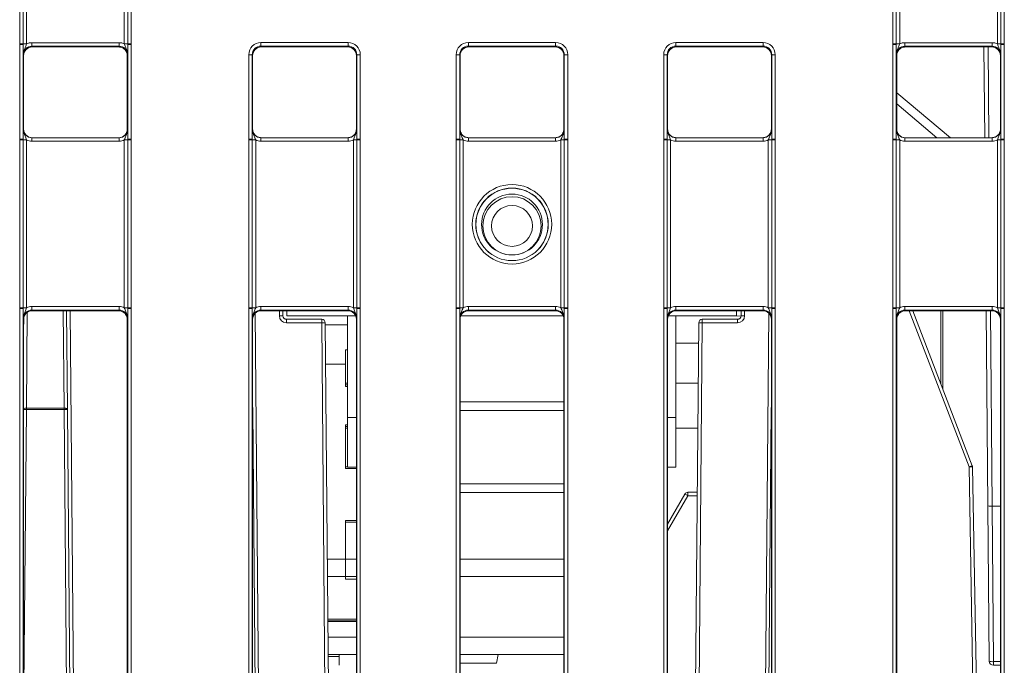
# Model space of a CAD drawing. Header units: millimetres. Extents: x 0 to 2100, y 0 to 1485.
# Tile 15 of 116: x 478 to 549, y 385 to 431. Entities that reach past the tile are written whole.
import ezdxf

# ---------------------------------------------------------------- set-up
doc = ezdxf.new("R2010")
doc.units = ezdxf.units.MM
doc.header["$LTSCALE"] = 5

msp = doc.modelspace()

# ---------------------------------------------------------------- linework, layer by layer
at = {"color": 7, "linetype": 'Continuous', "lineweight": 15}
for p, q in [((477.521, 429.453), (477.521, 453.447)), ((477.771, 453.444), (477.771, 429.451)), ((478.021, 453.442), (478.021, 429.449)), ((485.082, 429.449), (485.082, 453.442)), ((485.332, 429.451), (485.332, 453.444)), ((485.582, 453.447), (485.582, 429.453)), ((540.646, 429.453), (540.646, 453.447)), ((540.896, 453.444), (540.896, 429.451)), ((541.146, 453.442), (541.146, 429.449)), ((548.207, 429.449), (548.207, 453.442)), ((548.457, 429.451), (548.457, 453.444)), ((548.707, 453.447), (548.707, 429.453)), ((477.521, 429.393), (477.521, 429.453)), ((477.521, 422.571), (477.521, 429.393)), ((477.771, 429.451), (477.771, 429.391)), ((477.771, 429.391), (477.771, 422.569)), ((478.4, 429.283), (478.4, 429.535)), ((478.4, 429.535), (484.702, 429.535)), ((484.702, 429.283), (478.4, 429.283)), ((478.4, 429.283), (478.426, 429.231)), ((484.676, 429.231), (484.702, 429.283)), ((484.702, 429.283), (484.702, 429.535)), ((485.332, 429.391), (485.332, 429.451)), ((485.332, 422.569), (485.332, 429.391)), ((485.582, 429.453), (485.582, 429.393)), ((485.582, 429.393), (485.582, 422.571)), ((494.958, 429.544), (501.269, 429.544)), ((494.958, 429.544), (494.958, 429.292)), ((501.269, 429.292), (494.958, 429.292)), ((494.958, 429.292), (494.989, 429.231)), ((501.239, 429.231), (501.269, 429.292)), ((501.269, 429.544), (501.269, 429.292)), ((509.958, 429.544), (516.269, 429.544)), ((509.958, 429.292), (509.958, 429.544)), ((516.269, 429.292), (509.958, 429.292)), ((509.958, 429.292), (509.989, 429.231)), ((516.239, 429.231), (516.269, 429.292)), ((516.269, 429.292), (516.269, 429.544)), ((524.958, 429.544), (531.269, 429.544)), ((524.958, 429.292), (524.958, 429.544)), ((531.269, 429.292), (524.958, 429.292)), ((524.958, 429.292), (524.989, 429.231)), ((531.239, 429.231), (531.269, 429.292)), ((531.269, 429.292), (531.269, 429.544)), ((540.646, 429.393), (540.646, 429.453)), ((540.646, 422.571), (540.646, 429.393)), ((540.896, 429.451), (540.896, 429.391)), ((540.896, 429.391), (540.896, 422.569)), ((541.525, 429.283), (541.525, 429.535)), ((541.525, 429.535), (547.827, 429.535)), ((547.827, 429.283), (541.525, 429.283)), ((541.525, 429.283), (541.551, 429.231)), ((547.801, 429.231), (547.827, 429.283)), ((547.827, 429.283), (547.827, 429.535)), ((548.457, 429.391), (548.457, 429.451)), ((548.457, 422.569), (548.457, 429.391)), ((548.707, 429.453), (548.707, 429.393)), ((548.707, 429.393), (548.707, 422.571)), ((477.801, 428.606), (477.775, 428.658)), ((477.801, 428.606), (477.801, 423.293)), ((484.676, 429.231), (478.426, 429.231)), ((485.327, 428.658), (485.301, 428.606)), ((485.301, 428.606), (485.301, 423.293)), ((494.083, 422.571), (494.083, 428.669)), ((494.333, 428.667), (494.333, 422.569)), ((494.364, 428.606), (494.333, 428.667)), ((494.364, 428.606), (494.364, 423.293)), ((501.239, 429.231), (494.989, 429.231)), ((501.894, 428.667), (501.864, 428.606)), ((501.864, 423.293), (501.864, 428.606)), ((501.894, 422.569), (501.894, 428.667)), ((502.144, 428.669), (502.144, 422.571)), ((509.083, 422.571), (509.083, 428.669)), ((509.333, 428.667), (509.333, 422.569)), ((509.364, 428.606), (509.333, 428.667)), ((509.364, 428.606), (509.364, 423.293)), ((516.239, 429.231), (509.989, 429.231)), ((516.894, 428.667), (516.864, 428.606)), ((516.864, 423.293), (516.864, 428.606)), ((516.894, 422.569), (516.894, 428.667)), ((517.144, 428.669), (517.144, 422.571)), ((524.083, 422.571), (524.083, 428.669)), ((524.333, 428.667), (524.333, 422.569)), ((524.364, 428.606), (524.333, 428.667)), ((524.364, 428.606), (524.364, 423.293)), ((531.239, 429.231), (524.989, 429.231)), ((531.894, 428.667), (531.864, 428.606)), ((531.864, 423.293), (531.864, 428.606)), ((531.894, 422.569), (531.894, 428.667)), ((532.144, 428.669), (532.144, 422.571)), ((540.926, 428.606), (540.9, 428.658)), ((540.926, 423.293), (540.926, 428.606)), ((547.801, 429.231), (541.551, 429.231)), ((547.289, 422.668), (547.232, 429.231)), ((548.452, 428.658), (548.426, 428.606)), ((548.426, 423.293), (548.426, 428.606)), ((543.84, 422.668), (540.926, 425.114)), ((477.775, 423.293), (477.801, 423.293)), ((485.301, 423.293), (485.327, 423.293)), ((494.337, 423.293), (494.364, 423.293)), ((501.864, 423.293), (501.89, 423.293)), ((509.337, 423.293), (509.364, 423.293)), ((516.864, 423.293), (516.89, 423.293)), ((524.337, 423.293), (524.364, 423.293)), ((531.864, 423.293), (531.89, 423.293)), ((540.9, 423.293), (540.926, 423.293)), ((548.426, 423.293), (548.452, 423.293)), ((477.521, 422.511), (477.521, 422.571)), ((477.521, 410.39), (477.521, 422.511)), ((477.771, 422.569), (477.771, 422.509)), ((477.771, 422.509), (477.771, 410.388)), ((478.021, 422.507), (478.021, 410.386)), ((478.4, 422.42), (478.4, 422.668)), ((478.4, 422.668), (484.702, 422.668)), ((484.702, 422.42), (478.4, 422.42)), ((484.702, 422.42), (484.702, 422.668)), ((485.082, 410.386), (485.082, 422.507)), ((485.332, 422.509), (485.332, 422.569)), ((485.332, 410.388), (485.332, 422.509)), ((485.582, 422.571), (485.582, 422.511)), ((485.582, 422.511), (485.582, 410.39)), ((494.083, 422.511), (494.083, 422.571)), ((494.083, 410.39), (494.083, 422.511)), ((494.333, 422.569), (494.333, 422.509)), ((494.333, 422.509), (494.333, 410.388)), ((494.583, 422.507), (494.583, 410.386)), ((494.962, 422.42), (494.962, 422.668)), ((494.962, 422.668), (501.265, 422.668)), ((501.265, 422.42), (494.962, 422.42)), ((501.265, 422.42), (501.265, 422.668)), ((501.644, 410.386), (501.644, 422.507)), ((501.894, 422.509), (501.894, 422.569)), ((501.894, 410.388), (501.894, 422.509)), ((502.144, 422.571), (502.144, 422.511)), ((502.144, 422.511), (502.144, 410.39)), ((509.083, 422.511), (509.083, 422.571)), ((509.083, 410.39), (509.083, 422.511)), ((509.333, 422.569), (509.333, 422.509)), ((509.333, 422.509), (509.333, 410.388)), ((509.583, 422.507), (509.583, 410.386)), ((509.962, 422.668), (509.962, 422.42)), ((509.962, 422.668), (516.265, 422.668)), ((516.265, 422.42), (509.962, 422.42)), ((516.265, 422.668), (516.265, 422.42)), ((516.644, 410.386), (516.644, 422.507)), ((516.894, 422.509), (516.894, 422.569)), ((516.894, 410.388), (516.894, 422.509)), ((517.144, 422.571), (517.144, 422.511)), ((517.144, 422.511), (517.144, 410.39)), ((524.083, 422.511), (524.083, 422.571)), ((524.083, 410.39), (524.083, 422.511)), ((524.333, 422.569), (524.333, 422.509)), ((524.333, 422.509), (524.333, 410.388)), ((524.583, 422.507), (524.583, 410.386)), ((524.962, 422.668), (524.962, 422.42)), ((524.962, 422.668), (531.265, 422.668)), ((531.265, 422.42), (524.962, 422.42)), ((531.265, 422.668), (531.265, 422.42)), ((531.644, 410.386), (531.644, 422.507)), ((531.894, 422.509), (531.894, 422.569)), ((531.894, 410.388), (531.894, 422.509)), ((532.144, 422.571), (532.144, 422.511)), ((532.144, 422.511), (532.144, 410.39)), ((540.646, 422.511), (540.646, 422.571)), ((540.646, 410.39), (540.646, 422.511)), ((540.896, 422.569), (540.896, 422.509)), ((540.896, 422.509), (540.896, 410.388)), ((541.146, 422.507), (541.146, 410.386)), ((541.525, 422.42), (541.525, 422.668)), ((541.525, 422.668), (547.827, 422.668)), ((547.827, 422.42), (541.525, 422.42)), ((547.827, 422.42), (547.827, 422.668)), ((548.207, 410.386), (548.207, 422.507)), ((548.457, 422.509), (548.457, 422.569)), ((548.457, 410.388), (548.457, 422.509)), ((548.707, 422.571), (548.707, 422.511)), ((548.707, 422.511), (548.707, 410.39)), ((477.521, 410.33), (477.521, 410.39)), ((477.521, 357.578), (477.521, 410.33)), ((477.771, 410.388), (477.771, 410.328)), ((477.771, 410.328), (477.771, 357.576)), ((478.4, 410.22), (478.4, 410.473)), ((478.4, 410.473), (484.702, 410.473)), ((484.702, 410.22), (478.4, 410.22)), ((478.4, 410.22), (478.426, 410.168)), ((484.676, 410.168), (478.426, 410.168)), ((480.913, 410.168), (480.976, 403.027)), ((484.676, 410.168), (484.702, 410.22)), ((484.702, 410.22), (484.702, 410.473)), ((485.332, 410.328), (485.332, 410.388)), ((485.332, 357.576), (485.332, 410.328)), ((485.582, 410.39), (485.582, 410.33)), ((485.582, 410.33), (485.582, 357.578)), ((494.083, 410.33), (494.083, 410.39)), ((494.083, 357.578), (494.083, 410.33)), ((494.333, 410.388), (494.333, 410.328)), ((494.333, 410.328), (494.333, 357.576)), ((494.962, 410.22), (494.962, 410.473)), ((494.962, 410.473), (501.265, 410.473)), ((501.265, 410.22), (494.962, 410.22)), ((494.962, 410.22), (494.989, 410.168)), ((501.239, 410.168), (494.989, 410.168)), ((496.546, 410.168), (496.549, 409.801)), ((496.546, 410.164), (496.834, 410.164)), ((496.834, 409.803), (496.834, 410.168)), ((501.239, 410.168), (501.265, 410.22)), ((501.265, 410.22), (501.265, 410.473)), ((501.894, 410.328), (501.894, 410.388)), ((501.894, 357.576), (501.894, 410.328)), ((502.144, 410.39), (502.144, 410.33)), ((502.144, 410.33), (502.144, 357.578)), ((509.083, 410.33), (509.083, 410.39)), ((509.083, 357.578), (509.083, 410.33)), ((509.333, 410.388), (509.333, 410.328)), ((509.333, 410.328), (509.333, 357.576)), ((509.962, 410.473), (509.962, 410.22)), ((509.962, 410.473), (516.265, 410.473)), ((516.265, 410.22), (509.962, 410.22)), ((509.962, 410.22), (509.989, 410.168)), ((516.239, 410.168), (509.989, 410.168)), ((516.239, 410.168), (516.265, 410.22)), ((516.265, 410.473), (516.265, 410.22)), ((516.894, 410.328), (516.894, 410.388)), ((516.894, 357.576), (516.894, 410.328)), ((517.144, 410.39), (517.144, 410.33)), ((517.144, 410.33), (517.144, 357.578)), ((524.083, 410.33), (524.083, 410.39)), ((524.083, 357.578), (524.083, 410.33)), ((524.333, 410.388), (524.333, 410.328)), ((524.333, 410.328), (524.333, 357.576)), ((524.962, 410.473), (524.962, 410.22)), ((524.962, 410.473), (531.265, 410.473)), ((531.265, 410.22), (524.962, 410.22)), ((524.962, 410.22), (524.989, 410.168)), ((531.239, 410.168), (524.989, 410.168)), ((529.334, 410.168), (529.334, 409.803)), ((529.678, 409.801), (529.681, 410.168)), ((531.239, 410.168), (531.265, 410.22)), ((531.265, 410.473), (531.265, 410.22)), ((531.894, 410.328), (531.894, 410.388)), ((531.894, 357.576), (531.894, 410.328)), ((532.144, 410.39), (532.144, 410.33)), ((532.144, 410.33), (532.144, 357.578)), ((540.646, 410.33), (540.646, 410.39)), ((540.646, 357.578), (540.646, 410.33)), ((540.896, 410.388), (540.896, 410.328)), ((540.896, 410.328), (540.896, 357.576)), ((541.525, 410.22), (541.525, 410.473)), ((541.525, 410.473), (547.827, 410.473)), ((547.827, 410.22), (541.525, 410.22)), ((541.525, 410.22), (541.551, 410.168)), ((547.801, 410.168), (541.551, 410.168)), ((542.096, 410.168), (546.393, 398.972)), ((544.269, 410.168), (544.269, 404.506)), ((547.521, 396.07), (547.398, 410.168)), ((547.801, 410.168), (547.827, 410.22)), ((547.827, 410.22), (547.827, 410.473)), ((548.457, 410.328), (548.457, 410.388)), ((548.457, 357.576), (548.457, 410.328)), ((548.707, 410.39), (548.707, 410.33)), ((548.707, 410.33), (548.707, 357.578)), ((477.801, 409.543), (477.775, 409.595)), ((477.801, 408.709), (477.809, 409.644)), ((477.801, 409.543), (477.801, 358.3)), ((485.327, 409.595), (485.301, 409.543)), ((485.301, 409.543), (485.301, 358.3)), ((494.364, 409.543), (494.337, 409.595)), ((494.364, 409.543), (494.364, 358.3)), ((496.799, 409.306), (496.799, 409.553)), ((496.799, 409.553), (499.356, 409.553)), ((501.807, 409.803), (496.834, 409.803)), ((499.356, 409.306), (499.356, 409.553)), ((501.209, 409.803), (501.209, 402.46)), ((501.89, 409.595), (501.864, 409.543)), ((501.864, 358.3), (501.864, 409.543)), ((509.364, 409.543), (509.337, 409.595)), ((509.364, 409.543), (509.364, 358.3)), ((516.807, 409.803), (509.42, 409.803)), ((516.89, 409.595), (516.864, 409.543)), ((516.864, 358.3), (516.864, 409.543)), ((524.364, 409.543), (524.337, 409.595)), ((524.364, 409.543), (524.364, 358.3)), ((529.334, 409.803), (524.42, 409.803)), ((524.959, 402.46), (524.959, 409.803)), ((526.871, 409.306), (526.871, 409.553)), ((526.871, 409.553), (529.428, 409.553)), ((529.334, 409.803), (529.677, 409.78)), ((529.428, 409.306), (529.428, 409.553)), ((531.89, 409.595), (531.864, 409.543)), ((531.864, 358.3), (531.864, 409.543)), ((540.926, 409.543), (540.9, 409.595)), ((540.926, 358.3), (540.926, 409.543)), ((548.452, 409.595), (548.426, 409.543)), ((548.426, 358.3), (548.426, 409.543)), ((499.356, 409.306), (496.799, 409.306)), ((499.606, 409.306), (500.057, 357.675)), ((499.607, 409.141), (501.209, 409.141)), ((526.171, 357.675), (526.621, 409.306)), ((529.428, 409.306), (526.871, 409.306)), ((501.209, 407.348), (501.084, 407.348)), ((501.084, 407.348), (501.084, 406.31)), ((526.608, 407.835), (524.959, 407.835)), ((499.632, 406.31), (501.084, 406.31)), ((501.084, 404.935), (501.084, 406.31)), ((501.084, 406.31), (501.084, 404.685)), ((501.209, 404.935), (501.084, 404.935)), ((501.084, 404.81), (501.209, 404.81)), ((501.084, 404.685), (501.209, 404.685)), ((526.583, 404.935), (524.959, 404.935)), ((478.001, 403.04), (478.001, 403.128)), ((478.001, 403.128), (480.726, 403.128)), ((480.726, 403.04), (478.001, 403.04)), ((480.726, 403.04), (480.726, 403.128)), ((480.976, 403.027), (481.371, 357.675)), ((494.364, 403.371), (494.367, 403.027)), ((494.367, 403.027), (494.762, 357.717)), ((516.864, 403.591), (509.364, 403.591)), ((516.864, 402.966), (509.364, 402.966)), ((531.465, 357.717), (531.861, 403.027)), ((531.861, 403.027), (531.864, 403.371)), ((501.209, 402.46), (501.209, 398.86)), ((524.959, 398.86), (524.959, 402.46)), ((501.209, 401.935), (501.084, 401.935)), ((501.084, 401.935), (501.084, 398.772)), ((501.209, 401.81), (501.084, 401.81)), ((501.084, 398.897), (501.084, 401.685)), ((501.084, 401.685), (501.209, 401.685)), ((524.959, 401.685), (526.555, 401.685)), ((501.209, 398.897), (501.084, 398.897)), ((501.084, 398.772), (501.864, 398.772)), ((501.864, 398.86), (501.209, 398.86)), ((524.959, 398.86), (524.364, 398.86)), ((546.668, 369.801), (546.16, 398.885)), ((546.41, 398.887), (546.917, 369.803)), ((509.364, 397.653), (511.868, 397.653)), ((511.868, 397.653), (516.864, 397.653)), ((512.02, 397.028), (509.364, 397.028)), ((516.864, 397.028), (512.02, 397.028)), ((524.364, 394.76), (525.616, 396.928)), ((525.832, 396.806), (525.832, 397.053)), ((525.832, 397.053), (526.514, 397.053)), ((547.619, 384.852), (547.521, 396.07)), ((547.821, 396.054), (548.426, 396.054)), ((547.821, 396.054), (547.821, 396.054)), ((547.821, 396.054), (547.919, 384.819)), ((501.864, 395.022), (501.084, 395.022)), ((501.084, 395.022), (501.084, 392.21)), ((501.084, 392.21), (501.084, 394.897)), ((501.084, 394.897), (501.864, 394.897)), ((501.084, 392.21), (501.084, 390.96)), ((499.766, 390.96), (501.084, 390.96)), ((501.084, 390.96), (501.864, 390.96)), ((501.084, 390.96), (501.084, 390.772)), ((509.364, 390.96), (516.864, 390.96)), ((501.084, 390.772), (501.864, 390.772)), ((501.864, 387.897), (499.793, 387.897)), ((501.864, 387.772), (499.794, 387.772)), ((499.794, 387.71), (501.864, 387.71)), ((501.864, 386.585), (499.804, 386.585)), ((516.864, 386.585), (509.364, 386.585)), ((499.815, 385.335), (501.864, 385.335)), ((499.817, 385.178), (500.614, 385.178)), ((500.614, 385.335), (500.614, 384.553)), ((509.364, 385.335), (516.864, 385.335)), ((512.114, 385.335), (512.004, 384.71)), ((509.364, 384.71), (512.004, 384.71)), ((547.919, 384.554), (547.919, 384.819)), ((548.426, 384.554), (547.919, 384.554))]:
    msp.add_line(p, q, dxfattribs=at)
at = {"color": 8, "linetype": 'Continuous', "lineweight": 15}
for p, q in [((547.532, 429.231), (547.589, 422.668)), ((540.926, 425.924), (544.806, 422.668)), ((478.062, 410.051), (478.001, 403.128)), ((480.726, 403.128), (480.664, 410.168)), ((481.163, 410.168), (481.621, 357.675)), ((496.299, 409.801), (496.296, 410.168)), ((529.931, 410.168), (529.928, 409.801)), ((546.16, 398.885), (541.829, 410.168)), ((544.117, 404.902), (544.117, 410.168)), ((547.698, 410.168), (547.821, 396.054)), ((494.556, 409.994), (495.012, 357.675)), ((531.215, 357.675), (531.671, 409.994)), ((499.807, 357.675), (499.356, 409.306)), ((526.871, 409.306), (526.421, 357.675)), ((478.001, 403.04), (477.801, 380.076)), ((481.122, 357.675), (480.726, 403.04)), ((494.364, 403.043), (494.367, 403.027)), ((494.364, 403.03), (494.367, 403.027)), ((531.861, 403.027), (531.864, 403.043)), ((531.861, 403.027), (531.864, 403.03)), ((501.864, 402.46), (501.209, 402.46)), ((524.959, 402.46), (524.364, 402.46)), ((525.832, 396.806), (524.364, 394.262)), ((526.512, 396.806), (525.832, 396.806)), ((501.084, 392.21), (499.755, 392.21)), ((501.864, 392.21), (501.084, 392.21)), ((516.864, 392.21), (509.364, 392.21)), ((547.919, 384.819), (548.426, 384.819))]:
    msp.add_line(p, q, dxfattribs=at)
at = {"color": 7, "linetype": 'Continuous', "lineweight": 15, "flags": 128}
msp.add_lwpolyline([(480.726, 403.128), (480.774, 403.127), (480.821, 403.121), (480.864, 403.112), (480.902, 403.1), (480.933, 403.084), (480.956, 403.067), (480.971, 403.047), (480.976, 403.027)], dxfattribs=at)
at = {"color": 7, "linetype": 'Continuous', "lineweight": 15}
for centre, radius in [((513.114, 416.414), 2.873), ((513.114, 416.411), 2.623), ((513.114, 416.403), 2.614), ((513.114, 416.397), 2.199), ((513.114, 416.303), 2.106), ((513.114, 416.298), 1.481)]:
    msp.add_circle(centre, radius, dxfattribs=at)
for centre, radius, start, end in [((477.582, 422.045), 7.408, 88.54048, 90.47395), ((477.582, 422.082), 7.311, 88.52467, 90.48406), ((477.959, 436.857), 7.408, 268.54048, 270.47395), ((485.143, 436.857), 7.408, 269.52605, 271.45952), ((485.52, 422.045), 7.408, 89.52605, 91.45952), ((485.52, 422.082), 7.311, 89.51594, 91.47533), ((540.707, 422.045), 7.408, 88.54048, 90.47395), ((540.707, 422.082), 7.311, 88.52467, 90.48406), ((541.084, 436.857), 7.408, 268.54048, 270.47395), ((548.268, 436.857), 7.408, 269.52605, 271.45952), ((548.645, 422.045), 7.408, 89.52605, 91.45952), ((548.645, 422.082), 7.311, 89.51594, 91.47533), ((494.145, 421.358), 7.311, 88.52467, 90.48406), ((502.082, 421.358), 7.311, 89.51594, 91.47533), ((509.145, 421.358), 7.311, 88.52467, 90.48406), ((517.082, 421.358), 7.311, 89.51594, 91.47533), ((524.145, 421.358), 7.311, 88.52467, 90.48406), ((532.082, 421.358), 7.311, 89.51594, 91.47533), ((477.582, 415.26), 7.311, 88.52467, 90.48406), ((477.582, 415.103), 7.408, 88.54048, 90.47395), ((477.959, 429.915), 7.408, 268.54048, 270.47395), ((485.143, 429.915), 7.408, 269.52605, 271.45952), ((485.52, 415.26), 7.311, 89.51594, 91.47533), ((485.52, 415.103), 7.408, 89.52605, 91.45952), ((494.145, 415.26), 7.311, 88.52467, 90.48406), ((494.144, 415.103), 7.408, 88.54048, 90.47395), ((494.522, 429.915), 7.408, 268.54048, 270.47395), ((501.705, 429.915), 7.408, 269.52605, 271.45952), ((502.082, 415.26), 7.311, 89.51594, 91.47533), ((502.083, 415.103), 7.408, 89.52605, 91.45952), ((509.145, 415.26), 7.311, 88.52467, 90.48406), ((509.144, 415.103), 7.408, 88.54048, 90.47395), ((509.522, 429.915), 7.408, 268.54048, 270.47395), ((516.705, 429.915), 7.408, 269.52605, 271.45952), ((517.082, 415.26), 7.311, 89.51594, 91.47533), ((517.083, 415.103), 7.408, 89.52605, 91.45952), ((524.145, 415.26), 7.311, 88.52467, 90.48406), ((524.144, 415.103), 7.408, 88.54048, 90.47395), ((524.522, 429.915), 7.408, 268.54048, 270.47395), ((531.705, 429.915), 7.408, 269.52605, 271.45952), ((532.082, 415.26), 7.311, 89.51594, 91.47533), ((532.083, 415.103), 7.408, 89.52605, 91.45952), ((540.707, 415.26), 7.311, 88.52467, 90.48406), ((540.707, 415.103), 7.408, 88.54048, 90.47395), ((541.084, 429.915), 7.408, 268.54048, 270.47395), ((548.268, 429.915), 7.408, 269.52605, 271.45952), ((548.645, 415.26), 7.311, 89.51594, 91.47533), ((548.645, 415.103), 7.408, 89.52605, 91.45952), ((477.582, 402.982), 7.408, 88.54048, 90.47395), ((477.582, 403.02), 7.311, 88.52467, 90.48406), ((477.959, 417.794), 7.408, 268.54048, 270.47395), ((485.143, 417.794), 7.408, 269.52605, 271.45952), ((485.52, 402.982), 7.408, 89.52605, 91.45952), ((485.52, 403.02), 7.311, 89.51594, 91.47533), ((494.144, 402.982), 7.408, 88.54048, 90.47395), ((494.145, 403.02), 7.311, 88.52467, 90.48406), ((494.522, 417.794), 7.408, 268.54048, 270.47395), ((501.705, 417.794), 7.408, 269.52605, 271.45952), ((502.083, 402.982), 7.408, 89.52605, 91.45952), ((502.082, 403.02), 7.311, 89.51594, 91.47533), ((509.144, 402.982), 7.408, 88.54048, 90.47395), ((509.145, 403.02), 7.311, 88.52467, 90.48406), ((509.522, 417.794), 7.408, 268.54048, 270.47395), ((516.705, 417.794), 7.408, 269.52605, 271.45952), ((517.083, 402.982), 7.408, 89.52605, 91.45952), ((517.082, 403.02), 7.311, 89.51594, 91.47533), ((524.144, 402.982), 7.408, 88.54048, 90.47395), ((524.145, 403.02), 7.311, 88.52467, 90.48406), ((524.522, 417.794), 7.408, 268.54048, 270.47395), ((531.705, 417.794), 7.408, 269.52605, 271.45952), ((532.083, 402.982), 7.408, 89.52605, 91.45952), ((532.082, 403.02), 7.311, 89.51594, 91.47533), ((540.707, 402.982), 7.408, 88.54048, 90.47395), ((540.707, 403.02), 7.311, 88.52467, 90.48406), ((541.084, 417.794), 7.408, 268.54048, 270.47395), ((548.268, 417.794), 7.408, 269.52605, 271.45952), ((548.645, 402.982), 7.408, 89.52605, 91.45952), ((548.645, 403.02), 7.311, 89.51594, 91.47533), ((496.424, 402.639), 7.164, 89.0002, 90.9998), ((496.799, 409.806), 0.5, 180.5, 270), ((496.799, 409.803), 0.25, 180.5, 270), ((499.356, 409.303), 0.25, 0.5, 90), ((526.871, 409.303), 0.25, 90, 179.5), ((529.428, 409.806), 0.5, 270, 359.5), ((529.428, 409.803), 0.25, 270, 359.5), ((529.803, 402.639), 7.164, 89.0002, 90.9998), ((499.481, 402.143), 7.164, 89.0002, 90.9998), ((526.746, 402.143), 7.164, 89.0002, 90.9998), ((480.797, 402.006), 1.036, 80.06823, 93.94134), ((548.956, 391.774), 7.641, 109.59733, 111.46619), ((546.347, 391.724), 7.164, 89.50031, 91.49973), ((546.16, 398.883), 0.25, 1, 21), ((525.832, 396.803), 0.25, 90, 150), ((521.667, 389.715), 8.223, 59.56769, 61.3021), ((547.839, 385.487), 0.673, 250.87866, 276.80423), ((547.919, 384.854), 0.3, 180.5, 270)]:
    msp.add_arc(centre, radius, start, end, dxfattribs=at)
at = {"color": 8, "linetype": 'Continuous', "lineweight": 15}
for centre, radius, start, end in [((477.984, 402.695), 0.434, 87.68631, 114.94227), ((477.961, 400.329), 2.712, 89.13847, 93.37492)]:
    msp.add_arc(centre, radius, start, end, dxfattribs=at)
at = {"color": 7, "linetype": 'Continuous', "lineweight": 15}
for centre, major_axis, ratio, start_param, end_param in [((478.4, 428.658), (0.452, -0.432), 0.999832, 2.3335, 3.90422), ((478.4, 428.66), (0.744, -0.46), 0.999915, 2.124401, 2.572762), ((484.702, 428.66), (0.744, 0.46), 0.999915, 0.56883, 1.017192), ((484.702, 428.658), (0.452, 0.432), 0.999832, 5.520558, 7.091278), ((494.958, 428.669), (0.744, -0.46), 0.999915, 2.124401, 3.695121), ((494.958, 428.666), (0.452, -0.432), 0.999832, 2.3335, 3.90422), ((501.269, 428.669), (0.744, 0.46), 0.999915, 5.729657, 7.300377), ((501.269, 428.666), (0.452, 0.432), 0.999832, 5.520558, 7.091278), ((509.958, 428.669), (0.744, -0.46), 0.999915, 2.124401, 3.695121), ((509.958, 428.666), (0.452, -0.432), 0.999832, 2.3335, 3.90422), ((516.269, 428.669), (0.744, 0.46), 0.999915, 5.729657, 7.300377), ((516.269, 428.666), (0.452, 0.432), 0.999832, 5.520558, 7.091278), ((524.958, 428.669), (0.744, -0.46), 0.999915, 2.124401, 3.695121), ((524.958, 428.666), (0.452, -0.432), 0.999832, 2.3335, 3.90422), ((531.269, 428.669), (0.744, 0.46), 0.999915, 5.729657, 7.300377), ((531.269, 428.666), (0.452, 0.432), 0.999832, 5.520558, 7.091278), ((541.525, 428.658), (0.452, -0.432), 0.999832, 2.3335, 3.90422), ((541.525, 428.66), (0.744, -0.46), 0.999915, 2.124401, 2.572762), ((547.827, 428.66), (0.744, 0.46), 0.999915, 0.56883, 1.017192), ((547.827, 428.658), (0.452, 0.432), 0.999832, 5.520558, 7.091278), ((478.426, 428.606), (0.532, -0.329), 0.999915, 2.124401, 3.695121), ((484.681, 428.595), (-0.146, 0.62), 0.980841, 4.948584, 6.046991), ((494.989, 428.606), (0.532, -0.329), 0.999915, 2.124401, 3.695121), ((501.239, 428.606), (0.532, 0.329), 0.999915, 5.729657, 7.300377), ((509.989, 428.606), (0.532, -0.329), 0.999915, 2.124401, 3.695121), ((516.239, 428.606), (0.532, 0.329), 0.999915, 5.729657, 7.300377), ((524.989, 428.606), (0.532, -0.329), 0.999915, 2.124401, 3.695121), ((531.239, 428.606), (0.532, 0.329), 0.999915, 5.729657, 7.300377), ((541.546, 428.595), (0.146, 0.62), 0.980841, 0.236194, 1.334602), ((547.801, 428.606), (0.532, 0.329), 0.999915, 5.729657, 7.300377), ((478.4, 423.293), (0.549, 0.3), 0.999873, 2.641898, 4.212618), ((478.426, 423.293), (0.532, 0.329), 0.999915, 2.588064, 4.158784), ((484.676, 423.293), (0.532, -0.329), 0.999915, 5.265994, 6.836714), ((484.702, 423.293), (0.549, -0.3), 0.999873, 5.21216, 6.78288), ((494.962, 423.293), (0.549, 0.3), 0.999873, 2.641898, 4.212618), ((494.994, 423.282), (0.539, -0.333), 0.980675, 3.695197, 4.150058), ((501.265, 423.293), (0.549, -0.3), 0.999873, 5.21216, 6.78288), ((501.233, 423.282), (0.539, 0.333), 0.980675, 5.27472, 5.729581), ((509.962, 423.293), (0.549, 0.3), 0.999873, 2.641898, 4.212618), ((509.994, 423.282), (0.539, -0.333), 0.980675, 3.695197, 4.150058), ((516.265, 423.293), (0.549, -0.3), 0.999873, 5.21216, 6.78288), ((516.233, 423.282), (0.539, 0.333), 0.980675, 5.27472, 5.729581), ((524.962, 423.293), (0.549, 0.3), 0.999873, 2.641898, 4.212618), ((524.994, 423.282), (0.539, -0.333), 0.980675, 3.695197, 4.150058), ((531.265, 423.293), (0.549, -0.3), 0.999873, 5.21216, 6.78288), ((531.233, 423.282), (0.539, 0.333), 0.980675, 5.27472, 5.729581), ((541.525, 423.293), (0.549, 0.3), 0.999873, 2.641898, 4.212618), ((541.551, 423.293), (0.532, 0.329), 0.999915, 2.588064, 4.158784), ((547.827, 423.293), (0.549, -0.3), 0.999873, 5.21216, 6.78288), ((547.796, 423.282), (0.539, 0.333), 0.980675, 5.27472, 5.729581), ((478.4, 423.295), (0.744, 0.46), 0.999915, 3.710423, 4.158784), ((484.702, 423.295), (0.744, -0.46), 0.999915, 5.265994, 5.714355), ((494.962, 423.295), (0.744, 0.46), 0.999915, 3.710423, 4.158784), ((501.265, 423.295), (0.744, -0.46), 0.999915, 5.265994, 5.714355), ((509.962, 423.295), (0.744, 0.46), 0.999915, 3.710423, 4.158784), ((516.265, 423.295), (0.744, -0.46), 0.999915, 5.265994, 5.714355), ((524.962, 423.295), (0.744, 0.46), 0.999915, 3.710423, 4.158784), ((531.265, 423.295), (0.744, -0.46), 0.999915, 5.265994, 5.714355), ((541.525, 423.295), (0.744, 0.46), 0.999915, 3.710423, 4.158784), ((547.827, 423.295), (0.744, -0.46), 0.999915, 5.265994, 5.714355), ((478.4, 409.595), (0.452, -0.432), 0.999832, 2.3335, 3.90422), ((478.426, 409.543), (0.532, -0.329), 0.999915, 2.124401, 3.695121), ((478.4, 409.598), (0.744, -0.46), 0.999915, 2.124401, 2.572762), ((484.681, 409.532), (-0.146, 0.62), 0.980841, 4.948584, 6.046991), ((484.702, 409.598), (0.744, 0.46), 0.999915, 0.56883, 1.017192), ((484.702, 409.595), (0.452, 0.432), 0.999832, 5.520558, 7.091278), ((494.962, 409.595), (0.452, -0.432), 0.999832, 2.3335, 3.90422), ((494.989, 409.543), (0.532, -0.329), 0.999915, 2.124401, 3.695121), ((494.962, 409.598), (0.744, -0.46), 0.999915, 2.124401, 2.572762), ((501.239, 409.543), (0.532, 0.329), 0.999915, 5.729657, 7.300377), ((501.265, 409.598), (0.744, 0.46), 0.999915, 0.56883, 1.017192), ((501.265, 409.595), (0.452, 0.432), 0.999832, 5.520558, 7.091278), ((509.962, 409.595), (0.452, -0.432), 0.999832, 2.3335, 3.90422), ((509.989, 409.543), (0.532, -0.329), 0.999915, 2.124401, 3.695121), ((509.962, 409.598), (0.744, -0.46), 0.999915, 2.124401, 2.572762), ((516.239, 409.543), (0.532, 0.329), 0.999915, 5.729657, 7.300377), ((516.265, 409.598), (0.744, 0.46), 0.999915, 0.56883, 1.017192), ((516.265, 409.595), (0.452, 0.432), 0.999832, 5.520558, 7.091278), ((524.962, 409.595), (0.452, -0.432), 0.999832, 2.3335, 3.90422), ((524.989, 409.543), (0.532, -0.329), 0.999915, 2.124401, 3.695121), ((524.962, 409.598), (0.744, -0.46), 0.999915, 2.124401, 2.572762), ((531.239, 409.543), (0.532, 0.329), 0.999915, 5.729657, 7.300377), ((531.265, 409.598), (0.744, 0.46), 0.999915, 0.56883, 1.017192), ((531.265, 409.595), (0.452, 0.432), 0.999832, 5.520558, 7.091278), ((541.525, 409.595), (0.452, -0.432), 0.999832, 2.3335, 3.90422), ((541.546, 409.532), (0.146, 0.62), 0.980841, 0.236194, 1.334602), ((541.525, 409.598), (0.744, -0.46), 0.999915, 2.124401, 2.572762), ((547.801, 409.543), (0.532, 0.329), 0.999915, 5.729657, 7.300377), ((547.827, 409.598), (0.744, 0.46), 0.999915, 0.56883, 1.017192), ((547.827, 409.595), (0.452, 0.432), 0.999832, 5.520558, 7.091278), ((547.821, 396.073), (0.3, 0.003), 0.062857, 3.141593, 4.711371)]:
    msp.add_ellipse(centre, major_axis=major_axis, ratio=ratio, start_param=start_param, end_param=end_param, dxfattribs=at)
for points, knots in [([(477.775, 428.658), (477.775, 428.659), (477.775, 428.683), (477.774, 428.772), (477.772, 428.935), (477.771, 429.162), (477.771, 429.326), (477.771, 429.391)], [0, 0, 0, 0, 0.005551, 0.123014, 0.446974, 0.782817, 1, 1, 1, 1]), ([(477.775, 428.658), (477.775, 428.66), (477.775, 428.7), (477.784, 428.838), (477.847, 429.049), (477.951, 429.258), (478, 429.394), (478.021, 429.449)], [0, 0, 0, 0, 0.006601, 0.146171, 0.501239, 0.799231, 1, 1, 1, 1]), ([(485.082, 429.449), (485.102, 429.394), (485.151, 429.258), (485.255, 429.049), (485.318, 428.838), (485.327, 428.7), (485.327, 428.66), (485.327, 428.658)], [0, 0, 0, 0, 0.200769, 0.498761, 0.853829, 0.993399, 1, 1, 1, 1]), ([(485.332, 429.391), (485.331, 429.326), (485.331, 429.162), (485.33, 428.935), (485.328, 428.772), (485.327, 428.683), (485.327, 428.659), (485.327, 428.658)], [0, 0, 0, 0, 0.217183, 0.553026, 0.876986, 0.994449, 1, 1, 1, 1]), ([(540.9, 428.658), (540.9, 428.659), (540.9, 428.683), (540.899, 428.772), (540.897, 428.935), (540.896, 429.162), (540.896, 429.326), (540.896, 429.391)], [0, 0, 0, 0, 0.005551, 0.123014, 0.446974, 0.782817, 1, 1, 1, 1]), ([(540.9, 428.658), (540.9, 428.66), (540.9, 428.7), (540.909, 428.838), (540.972, 429.049), (541.076, 429.258), (541.125, 429.394), (541.146, 429.449)], [0, 0, 0, 0, 0.0066012, 0.1461709, 0.5012392, 0.7992313, 1, 1, 1, 1]), ([(548.207, 429.449), (548.227, 429.394), (548.276, 429.258), (548.38, 429.049), (548.443, 428.838), (548.452, 428.7), (548.452, 428.66), (548.452, 428.658)], [0, 0, 0, 0, 0.200769, 0.498761, 0.853829, 0.993399, 1, 1, 1, 1]), ([(548.457, 429.391), (548.456, 429.326), (548.456, 429.162), (548.455, 428.935), (548.453, 428.772), (548.452, 428.683), (548.452, 428.659), (548.452, 428.658)], [0, 0, 0, 0, 0.217183, 0.553026, 0.876986, 0.994449, 1, 1, 1, 1]), ([(485.229, 428.881), (485.238, 428.869), (485.294, 428.79), (485.298, 428.69), (485.301, 428.606)], [0, 0, 0, 0, 0.151957, 1, 1, 1, 1]), ([(540.926, 428.606), (540.929, 428.69), (540.934, 428.79), (540.989, 428.869), (540.998, 428.881)], [0, 0, 0, 0, 0.848043, 1, 1, 1, 1]), ([(477.771, 422.569), (477.771, 422.633), (477.771, 422.797), (477.772, 423.021), (477.774, 423.181), (477.775, 423.268), (477.775, 423.292), (477.775, 423.293)], [0, 0, 0, 0, 0.217183, 0.553026, 0.876986, 0.994449, 1, 1, 1, 1]), ([(477.775, 423.293), (477.775, 423.291), (477.775, 423.251), (477.784, 423.114), (477.847, 422.905), (477.951, 422.697), (478, 422.561), (478.021, 422.507)], [0, 0, 0, 0, 0.006601, 0.146171, 0.501239, 0.799231, 1, 1, 1, 1]), ([(485.082, 422.507), (485.102, 422.561), (485.151, 422.697), (485.255, 422.905), (485.318, 423.114), (485.327, 423.251), (485.327, 423.291), (485.327, 423.293)], [0, 0, 0, 0, 0.200769, 0.498761, 0.853829, 0.993399, 1, 1, 1, 1]), ([(485.327, 423.293), (485.327, 423.292), (485.327, 423.268), (485.328, 423.181), (485.33, 423.021), (485.331, 422.797), (485.331, 422.633), (485.332, 422.569)], [0, 0, 0, 0, 0.0055506, 0.1230141, 0.4469737, 0.7828174, 1, 1, 1, 1]), ([(494.333, 422.569), (494.333, 422.633), (494.333, 422.797), (494.335, 423.021), (494.336, 423.181), (494.337, 423.268), (494.337, 423.292), (494.337, 423.293)], [0, 0, 0, 0, 0.217183, 0.553026, 0.876986, 0.994449, 1, 1, 1, 1]), ([(494.337, 423.293), (494.337, 423.291), (494.337, 423.251), (494.347, 423.114), (494.41, 422.905), (494.513, 422.697), (494.563, 422.561), (494.583, 422.507)], [0, 0, 0, 0, 0.006601, 0.146171, 0.501239, 0.799231, 1, 1, 1, 1]), ([(494.989, 422.668), (494.907, 422.678), (494.745, 422.697), (494.542, 422.829), (494.469, 422.959), (494.435, 423.017)], [0, 0, 0, 0, 0.3545297, 0.7090594, 1, 1, 1, 1]), ([(501.792, 423.017), (501.758, 422.959), (501.685, 422.829), (501.483, 422.697), (501.32, 422.678), (501.239, 422.668)], [0, 0, 0, 0, 0.290941, 0.64547, 1, 1, 1, 1]), ([(501.644, 422.507), (501.664, 422.561), (501.714, 422.697), (501.817, 422.905), (501.88, 423.114), (501.89, 423.251), (501.89, 423.291), (501.89, 423.293)], [0, 0, 0, 0, 0.200769, 0.498761, 0.853829, 0.993399, 1, 1, 1, 1]), ([(501.89, 423.293), (501.89, 423.292), (501.89, 423.268), (501.891, 423.181), (501.892, 423.021), (501.894, 422.797), (501.894, 422.633), (501.894, 422.569)], [0, 0, 0, 0, 0.005551, 0.123014, 0.446974, 0.782817, 1, 1, 1, 1]), ([(509.333, 422.569), (509.333, 422.633), (509.333, 422.797), (509.335, 423.021), (509.336, 423.181), (509.337, 423.268), (509.337, 423.292), (509.337, 423.293)], [0, 0, 0, 0, 0.2171826, 0.5530263, 0.8769859, 0.9944494, 1, 1, 1, 1]), ([(509.583, 422.507), (509.563, 422.561), (509.513, 422.697), (509.41, 422.905), (509.347, 423.114), (509.337, 423.251), (509.337, 423.291), (509.337, 423.293)], [0, 0, 0, 0, 0.200769, 0.498761, 0.853829, 0.993399, 1, 1, 1, 1]), ([(509.989, 422.668), (509.907, 422.678), (509.745, 422.697), (509.542, 422.829), (509.469, 422.959), (509.435, 423.017)], [0, 0, 0, 0, 0.3545297, 0.7090594, 1, 1, 1, 1]), ([(516.792, 423.017), (516.758, 422.959), (516.685, 422.829), (516.483, 422.697), (516.32, 422.678), (516.239, 422.668)], [0, 0, 0, 0, 0.290941, 0.64547, 1, 1, 1, 1]), ([(516.89, 423.293), (516.89, 423.291), (516.89, 423.251), (516.88, 423.114), (516.817, 422.905), (516.714, 422.697), (516.664, 422.561), (516.644, 422.507)], [0, 0, 0, 0, 0.006601, 0.146171, 0.501239, 0.799231, 1, 1, 1, 1]), ([(516.89, 423.293), (516.89, 423.292), (516.89, 423.268), (516.891, 423.181), (516.892, 423.021), (516.894, 422.797), (516.894, 422.633), (516.894, 422.569)], [0, 0, 0, 0, 0.005551, 0.123014, 0.446974, 0.782817, 1, 1, 1, 1]), ([(524.333, 422.569), (524.333, 422.633), (524.333, 422.797), (524.335, 423.021), (524.336, 423.181), (524.337, 423.268), (524.337, 423.292), (524.337, 423.293)], [0, 0, 0, 0, 0.217183, 0.553026, 0.876986, 0.994449, 1, 1, 1, 1]), ([(524.583, 422.507), (524.563, 422.561), (524.513, 422.697), (524.41, 422.905), (524.347, 423.114), (524.337, 423.251), (524.337, 423.291), (524.337, 423.293)], [0, 0, 0, 0, 0.200769, 0.498761, 0.853829, 0.993399, 1, 1, 1, 1]), ([(524.989, 422.668), (524.907, 422.678), (524.745, 422.697), (524.542, 422.829), (524.469, 422.959), (524.435, 423.017)], [0, 0, 0, 0, 0.35453, 0.709059, 1, 1, 1, 1]), ([(531.792, 423.017), (531.758, 422.959), (531.685, 422.829), (531.483, 422.697), (531.32, 422.678), (531.239, 422.668)], [0, 0, 0, 0, 0.290941, 0.64547, 1, 1, 1, 1]), ([(531.89, 423.293), (531.89, 423.291), (531.89, 423.251), (531.88, 423.114), (531.817, 422.905), (531.714, 422.697), (531.664, 422.561), (531.644, 422.507)], [0, 0, 0, 0, 0.006601, 0.146171, 0.501239, 0.799231, 1, 1, 1, 1]), ([(531.89, 423.293), (531.89, 423.292), (531.89, 423.268), (531.891, 423.181), (531.892, 423.021), (531.894, 422.797), (531.894, 422.633), (531.894, 422.569)], [0, 0, 0, 0, 0.005551, 0.123014, 0.446974, 0.782817, 1, 1, 1, 1]), ([(540.896, 422.569), (540.896, 422.633), (540.896, 422.797), (540.897, 423.021), (540.899, 423.181), (540.9, 423.268), (540.9, 423.292), (540.9, 423.293)], [0, 0, 0, 0, 0.217183, 0.553026, 0.876986, 0.994449, 1, 1, 1, 1]), ([(540.9, 423.293), (540.9, 423.291), (540.9, 423.251), (540.909, 423.114), (540.972, 422.905), (541.076, 422.697), (541.125, 422.561), (541.146, 422.507)], [0, 0, 0, 0, 0.006601, 0.146171, 0.501239, 0.799231, 1, 1, 1, 1]), ([(548.354, 423.017), (548.321, 422.959), (548.247, 422.829), (548.045, 422.697), (547.882, 422.678), (547.801, 422.668)], [0, 0, 0, 0, 0.290941, 0.64547, 1, 1, 1, 1]), ([(548.207, 422.507), (548.227, 422.561), (548.276, 422.697), (548.38, 422.905), (548.443, 423.114), (548.452, 423.251), (548.452, 423.291), (548.452, 423.293)], [0, 0, 0, 0, 0.200769, 0.498761, 0.853829, 0.993399, 1, 1, 1, 1]), ([(548.452, 423.293), (548.452, 423.292), (548.452, 423.268), (548.453, 423.181), (548.455, 423.021), (548.456, 422.797), (548.456, 422.633), (548.457, 422.569)], [0, 0, 0, 0, 0.005551, 0.123014, 0.446974, 0.782817, 1, 1, 1, 1]), ([(477.775, 409.595), (477.775, 409.597), (477.775, 409.621), (477.774, 409.71), (477.772, 409.873), (477.771, 410.099), (477.771, 410.264), (477.771, 410.328)], [0, 0, 0, 0, 0.005551, 0.123014, 0.446974, 0.782817, 1, 1, 1, 1]), ([(477.775, 409.595), (477.775, 409.597), (477.775, 409.637), (477.784, 409.775), (477.847, 409.986), (477.951, 410.196), (478, 410.331), (478.021, 410.386)], [0, 0, 0, 0, 0.006601, 0.146171, 0.501239, 0.799231, 1, 1, 1, 1]), ([(485.082, 410.386), (485.102, 410.331), (485.151, 410.196), (485.255, 409.986), (485.318, 409.775), (485.327, 409.637), (485.327, 409.597), (485.327, 409.595)], [0, 0, 0, 0, 0.200769, 0.498761, 0.853829, 0.993399, 1, 1, 1, 1]), ([(485.332, 410.328), (485.331, 410.264), (485.331, 410.099), (485.33, 409.873), (485.328, 409.71), (485.327, 409.621), (485.327, 409.597), (485.327, 409.595)], [0, 0, 0, 0, 0.217183, 0.553026, 0.876986, 0.994449, 1, 1, 1, 1]), ([(494.337, 409.595), (494.337, 409.597), (494.337, 409.621), (494.336, 409.71), (494.335, 409.873), (494.333, 410.099), (494.333, 410.264), (494.333, 410.328)], [0, 0, 0, 0, 0.005551, 0.123014, 0.446974, 0.782817, 1, 1, 1, 1]), ([(494.337, 409.595), (494.337, 409.597), (494.337, 409.637), (494.347, 409.775), (494.41, 409.986), (494.513, 410.196), (494.563, 410.331), (494.583, 410.386)], [0, 0, 0, 0, 0.006601, 0.146171, 0.501239, 0.799231, 1, 1, 1, 1]), ([(501.644, 410.386), (501.664, 410.331), (501.714, 410.196), (501.817, 409.986), (501.88, 409.775), (501.89, 409.637), (501.89, 409.597), (501.89, 409.595)], [0, 0, 0, 0, 0.200769, 0.498761, 0.853829, 0.993399, 1, 1, 1, 1]), ([(501.894, 410.328), (501.894, 410.264), (501.894, 410.099), (501.892, 409.873), (501.891, 409.71), (501.89, 409.621), (501.89, 409.597), (501.89, 409.595)], [0, 0, 0, 0, 0.217183, 0.553026, 0.876986, 0.994449, 1, 1, 1, 1]), ([(509.337, 409.595), (509.337, 409.597), (509.337, 409.621), (509.336, 409.71), (509.335, 409.873), (509.333, 410.099), (509.333, 410.264), (509.333, 410.328)], [0, 0, 0, 0, 0.005551, 0.123014, 0.446974, 0.782817, 1, 1, 1, 1]), ([(509.583, 410.386), (509.563, 410.331), (509.513, 410.196), (509.41, 409.986), (509.347, 409.775), (509.337, 409.637), (509.337, 409.597), (509.337, 409.595)], [0, 0, 0, 0, 0.200769, 0.498761, 0.853829, 0.993399, 1, 1, 1, 1]), ([(516.89, 409.595), (516.89, 409.597), (516.89, 409.637), (516.88, 409.775), (516.817, 409.986), (516.714, 410.196), (516.664, 410.331), (516.644, 410.386)], [0, 0, 0, 0, 0.006601, 0.146171, 0.501239, 0.799231, 1, 1, 1, 1]), ([(516.894, 410.328), (516.894, 410.264), (516.894, 410.099), (516.892, 409.873), (516.891, 409.71), (516.89, 409.621), (516.89, 409.597), (516.89, 409.595)], [0, 0, 0, 0, 0.2171826, 0.5530263, 0.8769859, 0.9944494, 1, 1, 1, 1]), ([(524.337, 409.595), (524.337, 409.597), (524.337, 409.621), (524.336, 409.71), (524.335, 409.873), (524.333, 410.099), (524.333, 410.264), (524.333, 410.328)], [0, 0, 0, 0, 0.005551, 0.123014, 0.446974, 0.782817, 1, 1, 1, 1]), ([(524.583, 410.386), (524.563, 410.331), (524.513, 410.196), (524.41, 409.986), (524.347, 409.775), (524.337, 409.637), (524.337, 409.597), (524.337, 409.595)], [0, 0, 0, 0, 0.200769, 0.498761, 0.853829, 0.993399, 1, 1, 1, 1]), ([(531.89, 409.595), (531.89, 409.597), (531.89, 409.637), (531.88, 409.775), (531.817, 409.986), (531.714, 410.196), (531.664, 410.331), (531.644, 410.386)], [0, 0, 0, 0, 0.006601, 0.146171, 0.501239, 0.799231, 1, 1, 1, 1]), ([(531.894, 410.328), (531.894, 410.264), (531.894, 410.099), (531.892, 409.873), (531.891, 409.71), (531.89, 409.621), (531.89, 409.597), (531.89, 409.595)], [0, 0, 0, 0, 0.2171826, 0.5530263, 0.8769859, 0.9944494, 1, 1, 1, 1]), ([(540.9, 409.595), (540.9, 409.597), (540.9, 409.621), (540.899, 409.71), (540.897, 409.873), (540.896, 410.099), (540.896, 410.264), (540.896, 410.328)], [0, 0, 0, 0, 0.005551, 0.123014, 0.446974, 0.782817, 1, 1, 1, 1]), ([(540.9, 409.595), (540.9, 409.597), (540.9, 409.637), (540.909, 409.775), (540.972, 409.986), (541.076, 410.196), (541.125, 410.331), (541.146, 410.386)], [0, 0, 0, 0, 0.006601, 0.146171, 0.501239, 0.799231, 1, 1, 1, 1]), ([(548.207, 410.386), (548.227, 410.331), (548.276, 410.196), (548.38, 409.986), (548.443, 409.775), (548.452, 409.637), (548.452, 409.597), (548.452, 409.595)], [0, 0, 0, 0, 0.2007687, 0.4987608, 0.8538291, 0.9933988, 1, 1, 1, 1]), ([(548.457, 410.328), (548.456, 410.264), (548.456, 410.099), (548.455, 409.873), (548.453, 409.71), (548.452, 409.621), (548.452, 409.597), (548.452, 409.595)], [0, 0, 0, 0, 0.217183, 0.553026, 0.876986, 0.994449, 1, 1, 1, 1]), ([(485.229, 409.819), (485.238, 409.807), (485.294, 409.728), (485.298, 409.628), (485.301, 409.543)], [0, 0, 0, 0, 0.151957, 1, 1, 1, 1]), ([(540.926, 409.543), (540.929, 409.628), (540.934, 409.728), (540.989, 409.807), (540.998, 409.819)], [0, 0, 0, 0, 0.848043, 1, 1, 1, 1])]:
    msp.add_open_spline(points, degree=3, knots=knots, dxfattribs=at)
at = {"color": 8, "linetype": 'Continuous', "lineweight": 15}
for points, knots in [([(484.681, 429.231), (484.761, 429.221), (484.922, 429.2), (485.122, 429.069), (485.196, 428.94), (485.229, 428.881)], [0, 0, 0, 0, 0.349491, 0.706753, 1, 1, 1, 1]), ([(540.998, 428.881), (541.031, 428.94), (541.105, 429.069), (541.305, 429.2), (541.466, 429.221), (541.546, 429.231)], [0, 0, 0, 0, 0.293247, 0.650509, 1, 1, 1, 1]), ([(494.435, 423.017), (494.427, 423.029), (494.372, 423.107), (494.367, 423.205), (494.364, 423.288)], [0, 0, 0, 0, 0.154942, 1, 1, 1, 1]), ([(501.864, 423.288), (501.86, 423.205), (501.855, 423.107), (501.8, 423.029), (501.792, 423.017)], [0, 0, 0, 0, 0.845058, 1, 1, 1, 1]), ([(509.435, 423.017), (509.427, 423.029), (509.372, 423.107), (509.367, 423.205), (509.364, 423.288)], [0, 0, 0, 0, 0.154942, 1, 1, 1, 1]), ([(516.864, 423.288), (516.86, 423.205), (516.855, 423.107), (516.8, 423.029), (516.792, 423.017)], [0, 0, 0, 0, 0.845058, 1, 1, 1, 1]), ([(524.435, 423.017), (524.427, 423.029), (524.372, 423.107), (524.367, 423.205), (524.364, 423.288)], [0, 0, 0, 0, 0.154942, 1, 1, 1, 1]), ([(531.864, 423.288), (531.86, 423.205), (531.855, 423.107), (531.8, 423.029), (531.792, 423.017)], [0, 0, 0, 0, 0.845058, 1, 1, 1, 1]), ([(548.426, 423.288), (548.422, 423.205), (548.418, 423.107), (548.363, 423.029), (548.354, 423.017)], [0, 0, 0, 0, 0.845058, 1, 1, 1, 1]), ([(484.681, 410.168), (484.761, 410.158), (484.922, 410.138), (485.122, 410.007), (485.196, 409.877), (485.229, 409.819)], [0, 0, 0, 0, 0.349491, 0.706753, 1, 1, 1, 1]), ([(540.998, 409.819), (541.031, 409.877), (541.105, 410.007), (541.305, 410.138), (541.466, 410.158), (541.546, 410.168)], [0, 0, 0, 0, 0.293247, 0.650509, 1, 1, 1, 1])]:
    msp.add_open_spline(points, degree=3, knots=knots, dxfattribs=at)

doc.saveas('drawing.dxf')
